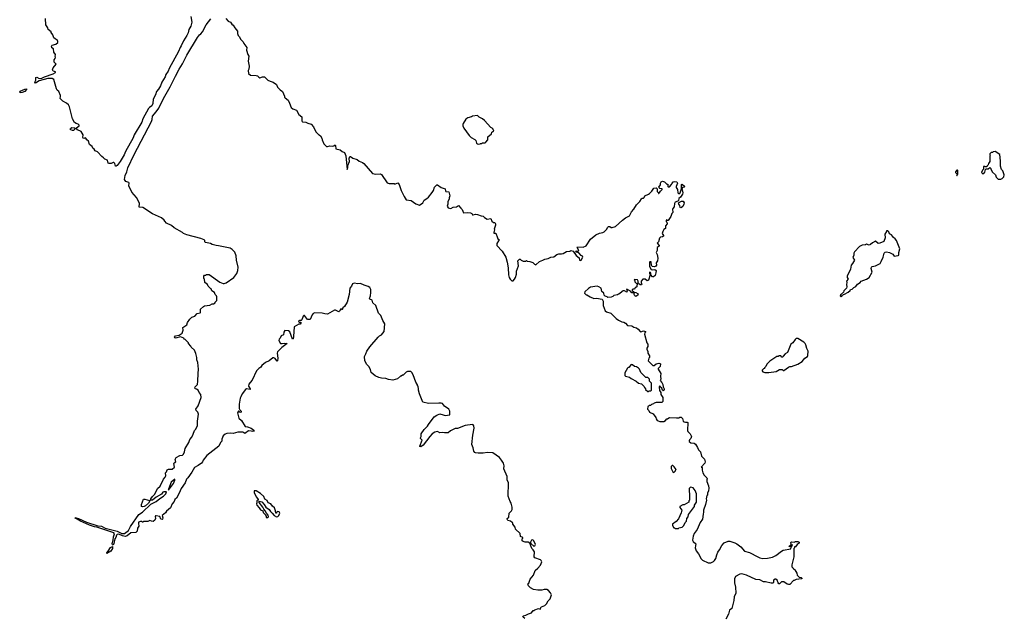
# Model space of a CAD drawing. Extents: x 2386897 to 2565480, y 579156 to 761880.
# Tile 28 of 191: x 2466806 to 2482290, y 632197 to 641604. Entities that reach past the tile are written whole.
import ezdxf

# ---------------------------------------------------------------- set-up
doc = ezdxf.new("R2010")
doc.units = 0

msp = doc.modelspace()

# ---------------------------------------------------------------- linework, layer by layer
at = {"layer": '0CON10XD'}
for points in [[(2469498, 641655), (2469514, 641565), (2469496, 641505), (2469468, 641452), (2469455, 641400), (2469433, 641355), (2469380, 641270), (2469348, 641195), (2469328, 641165), (2469306, 641104), (2469158, 640835), (2469142, 640795), (2469103, 640745), (2469093, 640705), (2469040, 640625), (2469019, 640565), (2468989, 640511), (2468956, 640475), (2468944, 640425), (2468904, 640356), (2468898, 640285), (2468885, 640250), (2468848, 640225), (2468833, 640207), (2468741, 640045), (2468725, 639995), (2468609, 639795), (2468590, 639750), (2468470, 639535), (2468447, 639483), (2468385, 639377), (2468340, 639315), (2468325, 639304)], [(2468325, 639304), (2468313, 639305), (2468305, 639342), (2468288, 639358), (2468275, 639359), (2468245, 639342), (2468214, 639344), (2468195, 639352), (2468186, 639396), (2468144, 639414), (2468125, 639436), (2468096, 639456), (2468028, 639528), (2467994, 639545), (2467979, 639569), (2467958, 639588), (2467944, 639614), (2467906, 639645), (2467889, 639695), (2467864, 639714), (2467847, 639745), (2467835, 639748), (2467815, 639738), (2467805, 639742), (2467800, 639755), (2467803, 639795), (2467772, 639845), (2467715, 639872), (2467697, 639895), (2467701, 639905), (2467744, 639935), (2467743, 639945), (2467725, 639964), (2467692, 639975), (2467670, 639990), (2467637, 640045), (2467589, 640235), (2467574, 640264), (2467544, 640294), (2467485, 640322), (2467442, 640365), (2467450, 640395), (2467447, 640415), (2467420, 640475), (2467397, 640497), (2467385, 640520), (2467342, 640665), (2467318, 640678), (2467251, 640681), (2467114, 640646), (2467055, 640608), (2467046, 640625), (2467059, 640655), (2467059, 640695), (2467075, 640701), (2467115, 640683), (2467156, 640684), (2467195, 640709), (2467335, 640753), (2467369, 640775), (2467367, 640785), (2467355, 640792), (2467332, 640795), (2467320, 640815), (2467331, 640849), (2467380, 640905), (2467350, 640935), (2467348, 640955), (2467348, 640975), (2467362, 640995), (2467367, 641015), (2467362, 641025), (2467367, 641055), (2467344, 641095), (2467340, 641145), (2467314, 641164), (2467304, 641185), (2467315, 641206), (2467375, 641218), (2467404, 641246), (2467408, 641265), (2467400, 641280), (2467345, 641322), (2467330, 641365), (2467302, 641402), (2467300, 641415), (2467252, 641452), (2467248, 641475), (2467218, 641525), (2467212, 641625)], [(2470005, 635067), (2469984, 635015), (2469985, 634980), (2469962, 634958), (2469936, 634904), (2469749, 634755), (2469691, 634685), (2469682, 634655), (2469666, 634635), (2469615, 634596), (2469553, 634567), (2469515, 634493), (2469453, 634407), (2469428, 634385), (2469407, 634325), (2469345, 634238), (2469315, 634162), (2469270, 634085), (2469248, 634065), (2469238, 634035), (2469204, 633996), (2469177, 633935), (2469117, 633883), (2469100, 633855), (2469048, 633815), (2469059, 633775), (2469052, 633755), (2469045, 633750), (2469028, 633755), (2469008, 633798), (2468955, 633810), (2468942, 633805), (2468938, 633795), (2468940, 633765), (2468933, 633737), (2468905, 633720), (2468877, 633723), (2468855, 633732), (2468822, 633718), (2468755, 633720), (2468745, 633710), (2468735, 633710), (2468725, 633720), (2468705, 633720), (2468675, 633706), (2468672, 633685), (2468680, 633645), (2468657, 633615), (2468654, 633565), (2468635, 633544), (2468555, 633538), (2468497, 633493), (2468465, 633483), (2468422, 633492), (2468365, 633517), (2468339, 633515), (2468330, 633505), (2468318, 633465), (2468302, 633445), (2468288, 633372), (2468275, 633349), (2468265, 633352), (2468260, 633375), (2468277, 633423), (2468279, 633475), (2468295, 633525), (2468285, 633538), (2468021, 633631), (2467985, 633636), (2467905, 633663), (2467763, 633723), (2467674, 633774), (2467695, 633777), (2467733, 633765), (2467859, 633709), (2468035, 633651), (2468095, 633646), (2468152, 633612), (2468339, 633569), (2468415, 633530), (2468455, 633531), (2468515, 633577), (2468549, 633641), (2468679, 633831), (2468735, 633866), (2468870, 633990), (2468952, 634035), (2469012, 634078), (2469067, 634115), (2469104, 634155), (2469116, 634186), (2469075, 634186), (2469055, 634177), (2469035, 634149), (2468950, 634100), (2468895, 634056), (2468862, 634052), (2468868, 634075), (2468895, 634114), (2468933, 634147), (2468974, 634236), (2469013, 634275), (2469070, 634385), (2469096, 634415), (2469102, 634435), (2469098, 634482), (2469115, 634500), (2469125, 634528), (2469145, 634543), (2469175, 634539), (2469205, 634543), (2469239, 634575), (2469232, 634628), (2469237, 634643), (2469262, 634655), (2469252, 634695), (2469265, 634722), (2469322, 634758), (2469365, 634760), (2469384, 634775), (2469399, 634815), (2469406, 634865), (2469468, 634962), (2469484, 635005), (2469515, 635042), (2469535, 635090), (2469553, 635147), (2469575, 635170), (2469602, 635225), (2469602, 635295), (2469617, 635405), (2469608, 635435), (2469579, 635465), (2469574, 635485), (2469615, 635537), (2469661, 635665), (2469654, 635714), (2469626, 635746), (2469615, 635780), (2469585, 635800), (2469572, 635802), (2469562, 635812), (2469568, 635835), (2469600, 635870), (2469609, 635925), (2469611, 636045), (2469620, 636115), (2469608, 636215), (2469593, 636257), (2469592, 636295), (2469577, 636357), (2469555, 636410), (2469505, 636460), (2469500, 636475), (2469460, 636515), (2469460, 636525), (2469428, 636558), (2469408, 636578), (2469392, 636582), (2469385, 636600), (2469335, 636620), (2469255, 636600), (2469244, 636604), (2469240, 636615), (2469255, 636636), (2469315, 636647), (2469363, 636677), (2469376, 636724), (2469374, 636766), (2469385, 636780), (2469433, 636807), (2469447, 636845), (2469482, 636898), (2469515, 636928), (2469563, 636947), (2469595, 636987), (2469643, 636997), (2469650, 637005), (2469652, 637055), (2469695, 637098), (2469715, 637108), (2469795, 637120), (2469833, 637137), (2469855, 637140), (2469880, 637155), (2469880, 637165), (2469907, 637193), (2469907, 637247), (2469900, 637265), (2469880, 637285), (2469868, 637315), (2469830, 637345), (2469816, 637376), (2469805, 637380), (2469770, 637415), (2469760, 637445), (2469720, 637475), (2469720, 637495), (2469710, 637505), (2469710, 637525), (2469700, 637535), (2469700, 637575), (2469712, 637588), (2469735, 637590), (2469745, 637600), (2469785, 637600), (2469955, 637482), (2470005, 637458), (2470023, 637457), (2470055, 637467), (2470176, 637554), (2470223, 637615), (2470238, 637662), (2470243, 637715), (2470214, 637825), (2470211, 637895), (2470189, 637949), (2470150, 637995), (2470115, 638014), (2469935, 638053), (2469895, 638057), (2469835, 638072), (2469805, 638089), (2469728, 638105), (2469718, 638115), (2469718, 638135), (2469708, 638145), (2469657, 638167), (2469433, 638223), (2469383, 638243), (2469365, 638260), (2469236, 638336), (2469195, 638368), (2469117, 638407), (2469087, 638437), (2469078, 638455), (2469035, 638492), (2468895, 638553), (2468745, 638652), (2468687, 638657), (2468690, 638715), (2468677, 638755), (2468645, 638808), (2468568, 638895), (2468523, 638995), (2468527, 639035), (2468522, 639045), (2468475, 639063), (2468453, 639095), (2468463, 639155), (2468491, 639215), (2468505, 639275), (2468607, 639485), (2468880, 640005), (2468891, 640035), (2468893, 640087), (2468954, 640155), (2468996, 640214), (2469066, 640365), (2469173, 640547), (2469256, 640715), (2469312, 640825), (2469369, 640911), (2469435, 641049), (2469604, 641325), (2469635, 641367), (2469655, 641380), (2469683, 641415), (2469740, 641525), (2469811, 641619)], [(2470048, 641625), (2470085, 641582), (2470122, 641565), (2470142, 641532), (2470165, 641520), (2470188, 641475), (2470230, 641425), (2470230, 641385), (2470242, 641355), (2470260, 641340), (2470285, 641292), (2470322, 641255), (2470333, 641233), (2470380, 641170), (2470374, 641124), (2470393, 641055), (2470412, 641032), (2470400, 640955), (2470416, 640875), (2470411, 640825), (2470398, 640805), (2470405, 640760), (2470435, 640732), (2470525, 640730), (2470544, 640724), (2470565, 640702), (2470585, 640692), (2470625, 640708), (2470655, 640708), (2470706, 640656), (2470745, 640638), (2470790, 640625), (2470845, 640588), (2470862, 640545), (2470877, 640527), (2470901, 640501), (2470937, 640475), (2470972, 640405), (2470973, 640385), (2470980, 640375), (2471028, 640338), (2471051, 640295), (2471077, 640225), (2471104, 640204), (2471158, 640185), (2471196, 640116), (2471245, 640078), (2471241, 640015), (2471247, 640005), (2471255, 639999), (2471305, 639993), (2471336, 639976), (2471388, 639965), (2471425, 639920), (2471465, 639840), (2471505, 639800), (2471517, 639797), (2471535, 639780), (2471558, 639745), (2471562, 639715), (2471590, 639655), (2471632, 639612), (2471645, 639610), (2471685, 639622), (2471725, 639618), (2471745, 639622), (2471765, 639638), (2471772, 639625), (2471780, 639575), (2471847, 639557), (2471875, 639532), (2471915, 639518), (2471934, 639465), (2471955, 639250), (2471968, 639282), (2471968, 639315), (2471992, 639375), (2471989, 639425), (2472000, 639455), (2472007, 639457), (2472045, 639430), (2472115, 639408), (2472145, 639382), (2472195, 639362), (2472216, 639346), (2472355, 639190), (2472405, 639178), (2472475, 639182), (2472495, 639172), (2472585, 639042), (2472615, 639030), (2472695, 639028), (2472705, 639022), (2472755, 639040), (2472773, 639015), (2472805, 638920), (2472852, 638825), (2472885, 638772), (2472962, 638762), (2473035, 638710), (2473095, 638692), (2473146, 638724), (2473165, 638770), (2473210, 638795), (2473233, 638817), (2473295, 638890), (2473312, 638918), (2473330, 638975), (2473365, 639010), (2473375, 639010), (2473435, 638968), (2473498, 638948), (2473500, 638915), (2473510, 638905), (2473557, 638897), (2473571, 638835), (2473558, 638805), (2473558, 638785), (2473538, 638745), (2473538, 638705), (2473530, 638675), (2473545, 638648), (2473585, 638638), (2473625, 638658), (2473675, 638663), (2473707, 638687), (2473741, 638641), (2473765, 638620), (2473785, 638570), (2473855, 638572), (2473895, 638568), (2473915, 638558), (2473925, 638540), (2473935, 638538), (2473975, 638549), (2474005, 638544), (2474065, 638520), (2474095, 638517), (2474114, 638494), (2474155, 638470), (2474215, 638480), (2474230, 638440), (2474255, 638420), (2474278, 638415), (2474289, 638395), (2474290, 638375), (2474268, 638315), (2474272, 638305), (2474270, 638275), (2474260, 638265), (2474265, 638250), (2474295, 638250), (2474318, 638175), (2474325, 638162), (2474350, 638145), (2474335, 638130), (2474310, 638085), (2474310, 638055), (2474395, 637968), (2474453, 637873), (2474473, 637795), (2474487, 637705), (2474492, 637595), (2474503, 637553), (2474520, 637525), (2474545, 637500), (2474565, 637500), (2474590, 637525), (2474602, 637555), (2474618, 637605), (2474618, 637655), (2474648, 637735), (2474642, 637815), (2474665, 637840), (2474675, 637840), (2474693, 637823), (2474725, 637810), (2474765, 637810), (2474775, 637820), (2474785, 637810), (2474827, 637807), (2474875, 637788), (2474900, 637765), (2474925, 637753), (2474983, 637807), (2475035, 637824), (2475067, 637843), (2475118, 637852), (2475160, 637870), (2475205, 637880), (2475255, 637916), (2475283, 637927), (2475325, 637924), (2475355, 637930), (2475405, 637960), (2475455, 637967), (2475475, 637976), (2475509, 637969), (2475555, 637897), (2475605, 637860)], [(2466815, 640456), (2466806, 640465), (2466815, 640480), (2466887, 640515), (2466915, 640517), (2466914, 640505), (2466885, 640478), (2466845, 640462), (2466815, 640456)], [(2474025, 639648), (2474045, 639652), (2474055, 639660), (2474075, 639660), (2474085, 639670), (2474125, 639670), (2474138, 639682), (2474170, 639715), (2474170, 639765), (2474228, 639812), (2474233, 639837), (2474245, 639850), (2474258, 639852), (2474260, 639865), (2474250, 639875), (2474250, 639885), (2474235, 639900), (2474215, 639908), (2474115, 640022), (2474085, 640048), (2474030, 640075), (2474005, 640100), (2473925, 640090), (2473912, 640078), (2473855, 640062), (2473821, 640039), (2473778, 639972), (2473773, 639955), (2473777, 639935), (2473789, 639899), (2473872, 639785), (2473904, 639754), (2473964, 639724), (2473982, 639705), (2473992, 639665), (2474004, 639654), (2474025, 639648)], [(2467635, 639863), (2467609, 639875), (2467600, 639885), (2467603, 639895), (2467625, 639910), (2467667, 639905), (2467682, 639895), (2467655, 639864), (2467635, 639863)], [(2482235, 639100), (2482255, 639110), (2482280, 639135), (2482290, 639165), (2482267, 639227), (2482248, 639248), (2482232, 639305), (2482228, 639335), (2482232, 639385), (2482220, 639485), (2482145, 639532), (2482115, 639530), (2482105, 639520), (2482085, 639520), (2482060, 639495), (2482060, 639475), (2482070, 639465), (2482060, 639455), (2482060, 639375), (2482040, 639345), (2482038, 639322), (2482022, 639308), (2482015, 639290), (2481995, 639290), (2481985, 639300), (2481962, 639298), (2481962, 639258), (2481945, 639240), (2481933, 639203), (2481953, 639183), (2481970, 639185), (2481985, 639210), (2481992, 639248), (2482005, 639260), (2482035, 639260), (2482065, 639280), (2482080, 639265), (2482080, 639255), (2482105, 639210), (2482150, 639165), (2482162, 639132), (2482195, 639100), (2482235, 639100)], [(2481545, 639150), (2481551, 639160), (2481560, 639175), (2481560, 639235), (2481555, 639240), (2481545, 639240), (2481520, 639215), (2481520, 639205), (2481550, 639175), (2481551, 639160), (2481540, 639155), (2481545, 639150)], [(2475605, 637860), (2475609, 637825), (2475625, 637819), (2475636, 637825), (2475663, 637875), (2475655, 637887), (2475635, 637897), (2475599, 637939), (2475565, 637952), (2475552, 637965), (2475565, 637970), (2475585, 637962), (2475600, 637975), (2475571, 638025), (2475576, 638034), (2475665, 638031), (2475715, 638049), (2475782, 638155), (2475869, 638225), (2475925, 638252), (2475975, 638261), (2475997, 638273), (2476036, 638305), (2476054, 638345), (2476065, 638353), (2476085, 638352), (2476105, 638340), (2476125, 638337), (2476178, 638352), (2476285, 638453), (2476335, 638489), (2476398, 638522), (2476426, 638584), (2476463, 638625), (2476507, 638693), (2476560, 638745), (2476585, 638790), (2476595, 638800), (2476615, 638800), (2476625, 638810), (2476635, 638838), (2476697, 638863), (2476710, 638875), (2476749, 638911), (2476780, 638955), (2476815, 638960), (2476830, 638945), (2476832, 638905), (2476850, 638885), (2476850, 638875), (2476858, 638872), (2476881, 638909), (2476910, 638935), (2476908, 638948), (2476873, 638953), (2476862, 638962), (2476858, 638975), (2476882, 639008), (2476882, 639035), (2476892, 639055), (2476915, 639067), (2476946, 639056), (2476985, 639020), (2476998, 639018), (2477000, 638985), (2477005, 638980), (2477025, 638980), (2477058, 639012), (2477060, 639025), (2477085, 639058), (2477105, 639062), (2477140, 639055), (2477150, 639035), (2477132, 638985), (2477132, 638965), (2477149, 638935), (2477158, 638885), (2477172, 638872), (2477185, 638875), (2477193, 638885), (2477213, 638945), (2477216, 639014), (2477225, 639022), (2477268, 638985), (2477258, 638975), (2477228, 638965), (2477218, 638952), (2477236, 638885), (2477229, 638861), (2477197, 638813), (2477170, 638795), (2477167, 638763), (2477158, 638752), (2477115, 638738), (2477103, 638717), (2477097, 638663), (2477075, 638640), (2477070, 638625), (2477077, 638573), (2477063, 638557), (2477048, 638512), (2477005, 638450), (2476995, 638450), (2476985, 638460), (2476970, 638455), (2476970, 638435), (2476982, 638422), (2476988, 638395), (2476962, 638365), (2476960, 638325), (2476934, 638306), (2476918, 638275), (2476912, 638245), (2476930, 638215), (2476930, 638205), (2476915, 638190), (2476885, 638188), (2476868, 638172), (2476854, 638116), (2476832, 638095), (2476860, 638055), (2476860, 638045), (2476833, 638025), (2476831, 637975), (2476817, 637945), (2476832, 637912), (2476839, 637855), (2476834, 637816), (2476817, 637783), (2476823, 637745), (2476810, 637730), (2476789, 637721), (2476754, 637724), (2476740, 637745), (2476735, 637800), (2476715, 637800), (2476708, 637792), (2476713, 637725), (2476735, 637680), (2476755, 637674), (2476795, 637681), (2476813, 637665), (2476811, 637625), (2476797, 637583), (2476775, 637563), (2476755, 637566), (2476730, 637595), (2476732, 637615), (2476725, 637630), (2476712, 637638), (2476708, 637615), (2476720, 637595), (2476695, 637512), (2476675, 637500), (2476640, 637525), (2476605, 637528), (2476580, 637495), (2476580, 637465), (2476590, 637455), (2476585, 637440), (2476565, 637440), (2476545, 637460), (2476532, 637462), (2476530, 637495), (2476520, 637515), (2476475, 637520), (2476470, 637515), (2476480, 637505), (2476480, 637485), (2476500, 637465), (2476518, 637458), (2476520, 637445), (2476513, 637437), (2476510, 637405), (2476485, 637390), (2476475, 637370), (2476455, 637370), (2476438, 637362), (2476440, 637345), (2476460, 637335), (2476458, 637312), (2476435, 637310), (2476409, 637339), (2476355, 637370), (2476350, 637365), (2476360, 637345), (2476356, 637324), (2476315, 637342), (2476298, 637342), (2476280, 637335), (2476240, 637295), (2476225, 637290), (2476205, 637280), (2476148, 637272), (2476135, 637252), (2476107, 637243), (2476055, 637240), (2476045, 637250), (2476015, 637260), (2476000, 637275), (2475990, 637305), (2475963, 637333), (2475952, 637385), (2475915, 637408), (2475885, 637418), (2475785, 637402), (2475751, 637379), (2475694, 637326), (2475690, 637305), (2475715, 637280), (2475725, 637280), (2475778, 637248), (2475834, 637224), (2475875, 637228), (2475965, 637210), (2475982, 637182), (2475983, 637115), (2476015, 637030), (2476033, 637013), (2476100, 636995), (2476187, 636907), (2476225, 636882), (2476275, 636858), (2476305, 636852), (2476335, 636838), (2476365, 636800), (2476432, 636792), (2476465, 636772), (2476504, 636764), (2476533, 636743), (2476565, 636702), (2476575, 636700), (2476615, 636713), (2476647, 636707), (2476648, 636695), (2476636, 636684), (2476632, 636662), (2476668, 636525), (2476682, 636505), (2476682, 636468), (2476668, 636445), (2476668, 636425), (2476682, 636392), (2476683, 636363), (2476712, 636322), (2476712, 636298), (2476702, 636285), (2476692, 636245), (2476765, 636170), (2476785, 636170), (2476816, 636194), (2476855, 636206), (2476874, 636204), (2476884, 636195), (2476876, 636154), (2476848, 636125), (2476848, 636115), (2476890, 636045), (2476882, 636005), (2476887, 635957), (2476877, 635935), (2476903, 635905), (2476921, 635871), (2476924, 635834), (2476943, 635805), (2476943, 635795), (2476925, 635770), (2476913, 635783), (2476902, 635815), (2476880, 635835), (2476875, 635850), (2476860, 635835), (2476870, 635775), (2476890, 635745), (2476890, 635715), (2476920, 635665), (2476918, 635602), (2476905, 635590), (2476815, 635590), (2476785, 635580), (2476775, 635570), (2476742, 635558), (2476725, 635540), (2476705, 635540), (2476695, 635530), (2476682, 635528), (2476680, 635485), (2476700, 635465), (2476710, 635435), (2476769, 635409), (2476810, 635355), (2476813, 635333), (2476832, 635305), (2476848, 635298), (2476875, 635292), (2476935, 635292), (2476960, 635305), (2476985, 635330), (2476995, 635330), (2477013, 635347), (2477028, 635352), (2477135, 635348), (2477175, 635350), (2477185, 635360), (2477208, 635358), (2477230, 635335), (2477242, 635295), (2477254, 635284), (2477275, 635278), (2477305, 635280), (2477312, 635272), (2477308, 635148), (2477314, 635134), (2477352, 635095), (2477372, 635055), (2477362, 635025), (2477339, 635001), (2477332, 634985), (2477336, 634976), (2477363, 634953), (2477415, 634952), (2477434, 634934), (2477463, 634883), (2477480, 634845), (2477510, 634815), (2477530, 634745), (2477577, 634697), (2477588, 634655), (2477583, 634635), (2477522, 634575), (2477540, 634565), (2477540, 634525), (2477550, 634485), (2477572, 634445), (2477610, 634405), (2477617, 634387), (2477610, 634375), (2477610, 634345), (2477637, 634277), (2477642, 634245), (2477637, 634203), (2477620, 634165), (2477620, 634135), (2477610, 634125), (2477603, 634075), (2477607, 634055), (2477593, 633985), (2477562, 633895), (2477562, 633865), (2477552, 633835), (2477542, 633755), (2477508, 633702), (2477462, 633595), (2477415, 633530), (2477395, 633490), (2477388, 633425), (2477397, 633405), (2477437, 633365), (2477430, 633305), (2477443, 633255), (2477483, 633213), (2477524, 633134), (2477545, 633111), (2477635, 633069), (2477675, 633070), (2477715, 633089), (2477735, 633106), (2477753, 633137), (2477771, 633195), (2477785, 633238), (2477812, 633275), (2477847, 633343), (2477885, 633382), (2477945, 633408), (2477975, 633408), (2478050, 633385), (2478085, 633368), (2478145, 633322), (2478205, 633254), (2478285, 633233), (2478415, 633162), (2478448, 633148), (2478495, 633138), (2478566, 633144), (2478645, 633160), (2478695, 633183), (2478785, 633252), (2478815, 633268), (2478932, 633288), (2478940, 633315), (2478960, 633345), (2478955, 633350), (2478942, 633348), (2478938, 633332), (2478922, 633318), (2478908, 633325), (2478912, 633335), (2478932, 633348), (2478938, 633362), (2478935, 633390), (2478945, 633398), (2478985, 633392), (2479008, 633402), (2479042, 633402), (2479062, 633395), (2479064, 633376), (2479030, 633355), (2479008, 633322), (2478992, 633318), (2478990, 633305), (2478980, 633295), (2478978, 633165), (2478950, 633035), (2478950, 633005), (2478970, 632985), (2478970, 632975), (2478985, 632970), (2478997, 632957), (2479028, 632905), (2479032, 632875), (2479066, 632846), (2479095, 632840), (2479110, 632825), (2479102, 632818), (2479015, 632808), (2478985, 632790), (2478975, 632790), (2478915, 632730), (2478895, 632728), (2478873, 632733), (2478825, 632770), (2478785, 632770), (2478755, 632740), (2478745, 632740), (2478733, 632753), (2478716, 632796), (2478695, 632810), (2478685, 632810), (2478662, 632795), (2478662, 632758), (2478652, 632748), (2478625, 632747), (2478535, 632769), (2478501, 632771), (2478445, 632800), (2478380, 632805), (2478235, 632877), (2478165, 632894), (2478130, 632890), (2478064, 632856), (2478047, 632815), (2478047, 632755), (2478062, 632685), (2478067, 632593), (2478042, 632535), (2478039, 632475), (2478007, 632353), (2477970, 632325), (2477955, 632260), (2477912, 632185)], [(2477205, 638649), (2477194, 638654), (2477185, 638682), (2477170, 638705), (2477168, 638725), (2477215, 638751), (2477242, 638752), (2477254, 638725), (2477250, 638705), (2477232, 638668), (2477215, 638654), (2477205, 638649)], [(2479725, 637252), (2479740, 637265), (2479742, 637278), (2479755, 637280), (2479762, 637288), (2479775, 637290), (2479835, 637323), (2479865, 637350), (2479870, 637365), (2479895, 637370), (2479925, 637397), (2479955, 637410), (2479982, 637448), (2480024, 637476), (2480040, 637495), (2480125, 637527), (2480163, 637555), (2480210, 637635), (2480197, 637695), (2480202, 637718), (2480210, 637725), (2480264, 637736), (2480337, 637775), (2480356, 637804), (2480385, 637870), (2480403, 637935), (2480415, 637950), (2480435, 637958), (2480485, 637947), (2480535, 637918), (2480558, 637888), (2480623, 637897), (2480632, 637905), (2480633, 637945), (2480647, 638003), (2480596, 638136), (2480573, 638163), (2480545, 638182), (2480515, 638222), (2480487, 638237), (2480475, 638270), (2480457, 638287), (2480440, 638285), (2480440, 638275), (2480410, 638235), (2480417, 638177), (2480395, 638120), (2480332, 638092), (2480305, 638088), (2480265, 638122), (2480215, 638099), (2480185, 638070), (2480165, 638060), (2480125, 638078), (2480105, 638068), (2480055, 638062), (2480011, 638039), (2479933, 637955), (2479923, 637935), (2479922, 637905), (2479910, 637865), (2479936, 637824), (2479905, 637772), (2479880, 637745), (2479869, 637685), (2479817, 637575), (2479819, 637555), (2479832, 637525), (2479808, 637495), (2479813, 637473), (2479807, 637445), (2479813, 637405), (2479806, 637384), (2479768, 637345), (2479759, 637321), (2479715, 637280), (2479710, 637265), (2479725, 637252)], [(2474750, 632195), (2474722, 632215), (2474718, 632225), (2474728, 632235), (2474765, 632244), (2474805, 632268), (2474857, 632283), (2474882, 632318), (2474895, 632320), (2474908, 632332), (2474965, 632350), (2474995, 632340), (2475002, 632365), (2475012, 632375), (2475065, 632398), (2475090, 632425), (2475115, 632470), (2475150, 632505), (2475170, 632565), (2475155, 632600), (2475120, 632635), (2475095, 632648), (2475055, 632652), (2475015, 632642), (2474955, 632642), (2474885, 632652), (2474840, 632675), (2474805, 632710), (2474795, 632740), (2474815, 632750), (2474835, 632810), (2474887, 632873), (2474915, 632950), (2474956, 632984), (2474995, 633030), (2475017, 633087), (2475008, 633105), (2474994, 633114), (2474907, 633147), (2474898, 633165), (2474902, 633242), (2474882, 633275), (2474862, 633295), (2474828, 633378), (2474802, 633392), (2474753, 633393), (2474723, 633403), (2474710, 633415), (2474710, 633445), (2474720, 633455), (2474720, 633465), (2474682, 633485), (2474675, 633530), (2474605, 633600), (2474597, 633627), (2474560, 633675), (2474560, 633695), (2474552, 633705), (2474525, 633723), (2474484, 633734), (2474470, 633755), (2474474, 633766), (2474498, 633785), (2474505, 633850), (2474540, 633885), (2474550, 633905), (2474550, 633945), (2474537, 634007), (2474520, 634035), (2474488, 634118), (2474491, 634325), (2474474, 634375), (2474470, 634425), (2474422, 634545), (2474424, 634595), (2474412, 634635), (2474385, 634682), (2474350, 634725), (2474245, 634796), (2474165, 634802), (2474095, 634792), (2474015, 634792), (2473975, 634798), (2473962, 634805), (2473946, 634825), (2473938, 634875), (2473917, 634927), (2473932, 635075), (2473952, 635185), (2473950, 635220), (2473938, 635238), (2473925, 635243), (2473811, 635229), (2473689, 635181), (2473655, 635181), (2473582, 635145), (2473545, 635111), (2473485, 635110), (2473455, 635117), (2473415, 635112), (2473375, 635134), (2473335, 635125), (2473293, 635097), (2473256, 635055), (2473152, 634918), (2473115, 634892), (2473098, 634895), (2473097, 634905), (2473138, 634995), (2473107, 635025), (2473107, 635035), (2473120, 635055), (2473121, 635095), (2473169, 635165), (2473220, 635215), (2473236, 635245), (2473325, 635362), (2473365, 635392), (2473415, 635408), (2473465, 635397), (2473495, 635382), (2473570, 635395), (2473573, 635455), (2473557, 635485), (2473485, 635533), (2473454, 635574), (2473435, 635580), (2473395, 635577), (2473235, 635571), (2473144, 635594), (2473092, 635725), (2473080, 635785), (2473080, 635815), (2473070, 635825), (2473070, 635845), (2473062, 635852), (2473060, 635865), (2473035, 635910), (2472992, 636025), (2472975, 636060), (2472955, 636078), (2472907, 636077), (2472883, 636067), (2472835, 636020), (2472825, 636020), (2472805, 636000), (2472795, 636000), (2472747, 635963), (2472712, 635948), (2472675, 635942), (2472608, 635948), (2472565, 635968), (2472495, 635972), (2472455, 635982), (2472395, 636010), (2472335, 636060), (2472322, 636105), (2472298, 636155), (2472267, 636187), (2472232, 636245), (2472227, 636313), (2472252, 636355), (2472266, 636394), (2472314, 636466), (2472445, 636618), (2472462, 636635), (2472495, 636652), (2472538, 636705), (2472550, 636825), (2472515, 636875), (2472484, 636955), (2472450, 636995), (2472405, 637115), (2472361, 637155), (2472350, 637195), (2472312, 637215), (2472307, 637225), (2472324, 637266), (2472330, 637315), (2472328, 637365), (2472310, 637395), (2472285, 637412), (2472221, 637431), (2472165, 637459), (2472125, 637455), (2472065, 637466), (2472038, 637455), (2472022, 637418), (2471998, 637385), (2471989, 637285), (2471957, 637163), (2471915, 637098), (2471890, 637075), (2471876, 637044), (2471855, 637060), (2471837, 637023), (2471825, 637016), (2471775, 637039), (2471755, 637039), (2471645, 636978), (2471605, 636980), (2471565, 636994), (2471445, 637000), (2471421, 636989), (2471405, 636965), (2471375, 636894), (2471331, 636891), (2471285, 636958), (2471275, 636958), (2471263, 636945), (2471243, 636887), (2471232, 636878), (2471205, 636877), (2471195, 636870), (2471193, 636863), (2471203, 636853), (2471225, 636850), (2471228, 636835), (2471215, 636822), (2471195, 636818), (2471123, 636777), (2471114, 636625), (2471105, 636590), (2471097, 636583), (2471055, 636700), (2471035, 636713), (2470975, 636720), (2470958, 636695), (2470955, 636650), (2470918, 636635), (2470905, 636602), (2470887, 636585), (2470883, 636565), (2470910, 636515), (2470935, 636514), (2470975, 636523), (2471010, 636515), (2470929, 636455), (2470862, 636385), (2470856, 636365), (2470866, 636284), (2470862, 636245), (2470855, 636238), (2470851, 636241), (2470825, 636278), (2470805, 636293), (2470785, 636291), (2470728, 636242), (2470670, 636215), (2470615, 636170), (2470596, 636144), (2470565, 636124), (2470532, 636088), (2470462, 635938), (2470429, 635905), (2470411, 635875), (2470407, 635847), (2470432, 635805), (2470430, 635795), (2470375, 635801), (2470355, 635791), (2470306, 635725), (2470282, 635678), (2470272, 635655), (2470259, 635565), (2470260, 635495), (2470266, 635476), (2470288, 635455), (2470290, 635435), (2470275, 635430), (2470255, 635450), (2470245, 635450), (2470233, 635425), (2470253, 635345), (2470293, 635305), (2470352, 635212), (2470387, 635207), (2470445, 635183), (2470486, 635155), (2470496, 635145), (2470493, 635137), (2470465, 635131), (2470445, 635140), (2470405, 635142), (2470345, 635103), (2470315, 635120), (2470295, 635123), (2470238, 635122), (2470165, 635100), (2470125, 635107), (2470065, 635100), (2470035, 635093), (2470005, 635067)], [(2476495, 637253), (2476478, 637265), (2476468, 637285), (2476475, 637320), (2476495, 637318), (2476530, 637295), (2476528, 637275), (2476495, 637253)], [(2478525, 636060), (2478585, 636062), (2478702, 636078), (2478755, 636108), (2478795, 636108), (2478813, 636093), (2478825, 636092), (2478894, 636146), (2478915, 636153), (2478945, 636152), (2479045, 636189), (2479113, 636235), (2479152, 636285), (2479195, 636312), (2479201, 636329), (2479203, 636393), (2479183, 636435), (2479170, 636495), (2479158, 636515), (2479135, 636538), (2479045, 636592), (2479018, 636592), (2479001, 636579), (2478963, 636527), (2478932, 636505), (2478878, 636375), (2478844, 636356), (2478812, 636318), (2478805, 636300), (2478792, 636302), (2478775, 636320), (2478745, 636320), (2478735, 636310), (2478715, 636310), (2478605, 636240), (2478555, 636190), (2478540, 636155), (2478520, 636135), (2478520, 636125), (2478505, 636120), (2478480, 636095), (2478480, 636085), (2478495, 636070), (2478525, 636060)], [(2476695, 635760), (2476705, 635770), (2476728, 635772), (2476740, 635785), (2476740, 635895), (2476710, 635925), (2476710, 635955), (2476685, 635980), (2476655, 635980), (2476592, 636042), (2476572, 636062), (2476555, 636110), (2476536, 636126), (2476505, 636148), (2476473, 636153), (2476445, 636182), (2476424, 636186), (2476385, 636140), (2476375, 636140), (2476365, 636130), (2476322, 636055), (2476320, 636015), (2476333, 636003), (2476397, 635987), (2476420, 635965), (2476500, 635925), (2476540, 635895), (2476585, 635880), (2476628, 635838), (2476630, 635825), (2476650, 635805), (2476650, 635795), (2476685, 635760), (2476695, 635760)], [(2477095, 634490), (2477120, 634515), (2477120, 634525), (2477130, 634535), (2477098, 634578), (2477078, 634598), (2477065, 634600), (2477050, 634585), (2477053, 634553), (2477075, 634500), (2477095, 634490)], [(2469145, 634210), (2469225, 634315), (2469245, 634368), (2469246, 634386), (2469190, 634335), (2469144, 634225), (2469145, 634210)], [(2477165, 633610), (2477173, 633617), (2477225, 633630), (2477250, 633655), (2477270, 633705), (2477290, 633725), (2477300, 633765), (2477317, 633793), (2477323, 633827), (2477417, 633953), (2477420, 633975), (2477447, 634023), (2477452, 634045), (2477452, 634152), (2477427, 634207), (2477395, 634250), (2477355, 634257), (2477332, 634235), (2477342, 634105), (2477340, 634055), (2477330, 634045), (2477328, 634022), (2477255, 633980), (2477235, 633980), (2477190, 633955), (2477188, 633938), (2477218, 633895), (2477210, 633855), (2477165, 633760), (2477129, 633721), (2477070, 633675), (2477070, 633655), (2477095, 633620), (2477105, 633620), (2477115, 633610), (2477165, 633610)], [(2468735, 633950), (2468722, 633955), (2468724, 633986), (2468755, 634070), (2468775, 634072), (2468850, 634050), (2468852, 634045), (2468830, 634005), (2468785, 633964), (2468765, 633954), (2468735, 633950)], [(2470705, 633780), (2470717, 633793), (2470715, 633820), (2470687, 633847), (2470666, 633886), (2470643, 633913), (2470632, 633945), (2470572, 634015), (2470572, 634038), (2470616, 634026), (2470653, 633985), (2470677, 633945), (2470729, 633909), (2470748, 633875), (2470779, 633849), (2470808, 633815), (2470845, 633790), (2470865, 633798), (2470882, 633815), (2470897, 633847), (2470885, 633868), (2470865, 633878), (2470852, 633868), (2470845, 633850), (2470832, 633852), (2470830, 633885), (2470813, 633933), (2470781, 633961), (2470758, 633995), (2470714, 634014), (2470696, 634046), (2470662, 634072), (2470645, 634112), (2470595, 634160), (2470525, 634198), (2470495, 634200), (2470495, 634170), (2470531, 634101), (2470558, 634065), (2470558, 634052), (2470542, 634048), (2470538, 634042), (2470536, 634014), (2470528, 633995), (2470533, 633973), (2470572, 633935), (2470595, 633902), (2470628, 633888), (2470635, 633860), (2470670, 633825), (2470670, 633815), (2470680, 633805), (2470682, 633782), (2470705, 633780)], [(2468175, 633214), (2468175, 633226), (2468198, 633252), (2468235, 633310), (2468265, 633328), (2468267, 633295), (2468237, 633253), (2468175, 633214)], [(2474892, 633332), (2474905, 633334), (2474917, 633355), (2474891, 633415), (2474875, 633429), (2474853, 633427), (2474838, 633395), (2474842, 633372), (2474892, 633332)]]:
    msp.add_lwpolyline(points, dxfattribs=at)

doc.saveas('drawing.dxf')
